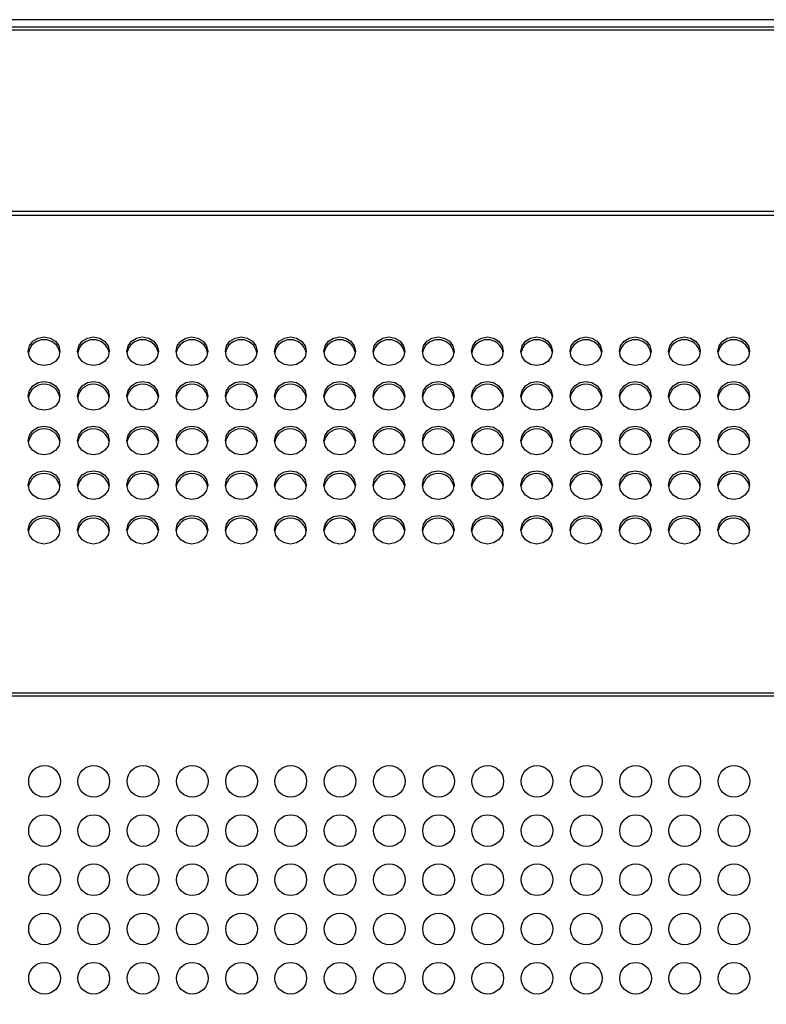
# Model space of a CAD drawing. Header units: millimetres. Extents: x 19 to 844, y 7 to 552.
# Tile 46 of 81: x 340 to 361, y 256 to 284. Entities that reach past the tile are written whole.
import ezdxf

# ---------------------------------------------------------------- set-up
doc = ezdxf.new("R2010")
doc.units = ezdxf.units.MM
doc.styles.add('SLDTEXTSTYLE2', font='GOTHIC.TTF', dxfattribs={"width": 0.913})
doc.dimstyles.new('SLDDIMSTYLE0', dxfattribs={"dimtxt": 3.175, "dimasz": 3.175, "dimexe": 0, "dimexo": 0.0625, "dimgap": 0.79375, "dimtad": 0, "dimtih": 1, "dimtoh": 1, "dimdec": 1, "dimlfac": 5, "dimrnd": 1e-09, "dimzin": 12, "dimdsep": 46, "dimtxsty": 'SLDTEXTSTYLE2', "dimsah": 1, "dimcen": 0.09, "dimadec": 0, "dimazin": 3, "dimtfac": 1, "dimtdec": 1, "dimtofl": 0, "dimtmove": 0, "dimatfit": 3, "dimfxl": 1, "dimfrac": 2, "dimtolj": 1, "dimtzin": 12, "dimarcsym": 0})

# ---------------------------------------------------------------- blocks, each defined once
blk = doc.blocks.new('_D_17')
at = {"color": 7, "linetype": 'Continuous', "lineweight": 18}
for p, q in [((387.684, 283.769), (417.989, 283.769)), ((414.814, 283.769), (414.814, 265.196)), ((410.709, 264.551), (409.741, 264.551)), ((409.741, 264.551), (409.741, 259.51)), ((418.92, 264.551), (419.887, 264.551)), ((419.887, 264.551), (419.887, 259.51)), ((409.741, 259.51), (410.709, 259.51)), ((419.887, 259.51), (418.92, 259.51)), ((414.814, 237.906), (414.814, 254.76)), ((294.064, 237.906), (417.989, 237.906))]:
    blk.add_line(p, q, dxfattribs=at)
for points in [[(414.814, 283.769), (414.306, 280.594), (415.322, 280.594)], [(414.814, 237.906), (415.322, 241.081), (414.306, 241.081)]]:
    blk.add_solid(points, dxfattribs=at)
at = {"color": 7, "linetype": 'Continuous', "lineweight": 18, "char_height": 3.175, "attachment_point": 1, "style": 'SLDTEXTSTYLE2'}
for s, insert in [('9.03', (410.709, 263.566)), ('229.3', (409.536, 258.816))]:
    blk.add_mtext(s, dxfattribs=dict(at, insert=insert))

msp = doc.modelspace()

# ---------------------------------------------------------------- linework, layer by layer
at = {"color": 7, "linetype": 'Continuous', "lineweight": 25}
for p, q in [((386.414, 283.769), (159.174, 283.769)), ((159.174, 283.569), (386.414, 283.569)), ((373.174, 283.47), (176.414, 283.469)), ((374.027, 278.314), (175.561, 278.313)), ((374.027, 278.198), (175.561, 278.198)), ((374.027, 264.611), (175.561, 264.611)), ((374.027, 264.526), (175.561, 264.526))]:
    msp.add_line(p, q, dxfattribs=at)
at = {"color": 7, "linetype": 'Continuous', "lineweight": 25, "flags": 128}
for points in [[(340.674, 273.929), (340.502, 273.96), (340.356, 274.049), (340.258, 274.181), (340.224, 274.337), (340.258, 274.493), (340.356, 274.626), (340.502, 274.714), (340.674, 274.745), (340.846, 274.714), (340.992, 274.626), (341.09, 274.493), (341.124, 274.337), (341.09, 274.181), (340.992, 274.049), (340.846, 273.96), (340.674, 273.929)], [(342.074, 273.929), (341.902, 273.96), (341.756, 274.049), (341.658, 274.181), (341.624, 274.337), (341.658, 274.493), (341.756, 274.626), (341.902, 274.714), (342.074, 274.745), (342.246, 274.714), (342.392, 274.626), (342.49, 274.493), (342.524, 274.337), (342.49, 274.181), (342.392, 274.049), (342.246, 273.96), (342.074, 273.929)], [(343.474, 273.929), (343.302, 273.96), (343.156, 274.049), (343.058, 274.181), (343.024, 274.337), (343.058, 274.493), (343.156, 274.626), (343.302, 274.714), (343.474, 274.745), (343.646, 274.714), (343.792, 274.626), (343.89, 274.493), (343.924, 274.337), (343.89, 274.181), (343.792, 274.049), (343.646, 273.96), (343.474, 273.929)], [(344.874, 273.929), (344.702, 273.96), (344.556, 274.049), (344.458, 274.181), (344.424, 274.337), (344.458, 274.493), (344.556, 274.626), (344.702, 274.714), (344.874, 274.745), (345.046, 274.714), (345.192, 274.626), (345.29, 274.493), (345.324, 274.337), (345.29, 274.181), (345.192, 274.049), (345.046, 273.96), (344.874, 273.929)], [(346.274, 273.929), (346.102, 273.96), (345.956, 274.049), (345.858, 274.181), (345.824, 274.337), (345.858, 274.493), (345.956, 274.626), (346.102, 274.714), (346.274, 274.745), (346.446, 274.714), (346.592, 274.626), (346.69, 274.493), (346.724, 274.337), (346.69, 274.181), (346.592, 274.049), (346.446, 273.96), (346.274, 273.929)], [(347.674, 273.929), (347.502, 273.96), (347.356, 274.049), (347.258, 274.181), (347.224, 274.337), (347.258, 274.493), (347.356, 274.626), (347.502, 274.714), (347.674, 274.745), (347.846, 274.714), (347.992, 274.626), (348.09, 274.493), (348.124, 274.337), (348.09, 274.181), (347.992, 274.049), (347.846, 273.96), (347.674, 273.929)], [(349.074, 273.929), (348.902, 273.96), (348.756, 274.049), (348.658, 274.181), (348.624, 274.337), (348.658, 274.493), (348.756, 274.626), (348.902, 274.714), (349.074, 274.745), (349.246, 274.714), (349.392, 274.626), (349.49, 274.493), (349.524, 274.337), (349.49, 274.181), (349.392, 274.049), (349.246, 273.96), (349.074, 273.929)], [(350.474, 273.929), (350.302, 273.96), (350.156, 274.049), (350.058, 274.181), (350.024, 274.337), (350.058, 274.493), (350.156, 274.626), (350.302, 274.714), (350.474, 274.745), (350.646, 274.714), (350.792, 274.626), (350.89, 274.493), (350.924, 274.337), (350.89, 274.181), (350.792, 274.049), (350.646, 273.96), (350.474, 273.929)], [(351.874, 273.929), (351.702, 273.96), (351.556, 274.049), (351.458, 274.181), (351.424, 274.337), (351.458, 274.493), (351.556, 274.626), (351.702, 274.714), (351.874, 274.745), (352.046, 274.714), (352.192, 274.626), (352.29, 274.493), (352.324, 274.337), (352.29, 274.181), (352.192, 274.049), (352.046, 273.96), (351.874, 273.929)], [(353.274, 273.929), (353.102, 273.96), (352.956, 274.049), (352.858, 274.181), (352.824, 274.337), (352.858, 274.493), (352.956, 274.626), (353.102, 274.714), (353.274, 274.745), (353.446, 274.714), (353.592, 274.626), (353.69, 274.493), (353.724, 274.337), (353.69, 274.181), (353.592, 274.049), (353.446, 273.96), (353.274, 273.929)], [(354.674, 273.929), (354.502, 273.96), (354.356, 274.049), (354.258, 274.181), (354.224, 274.337), (354.258, 274.493), (354.356, 274.626), (354.502, 274.714), (354.674, 274.745), (354.846, 274.714), (354.992, 274.626), (355.09, 274.493), (355.124, 274.337), (355.09, 274.181), (354.992, 274.049), (354.846, 273.96), (354.674, 273.929)], [(356.074, 273.929), (355.902, 273.96), (355.756, 274.049), (355.658, 274.181), (355.624, 274.337), (355.658, 274.493), (355.756, 274.626), (355.902, 274.714), (356.074, 274.745), (356.246, 274.714), (356.392, 274.626), (356.49, 274.493), (356.524, 274.337), (356.49, 274.181), (356.392, 274.049), (356.246, 273.96), (356.074, 273.929)], [(357.474, 273.929), (357.302, 273.96), (357.156, 274.049), (357.058, 274.181), (357.024, 274.337), (357.058, 274.493), (357.156, 274.626), (357.302, 274.714), (357.474, 274.745), (357.646, 274.714), (357.792, 274.626), (357.89, 274.493), (357.924, 274.337), (357.89, 274.181), (357.792, 274.049), (357.646, 273.96), (357.474, 273.929)], [(358.874, 273.929), (358.702, 273.96), (358.556, 274.049), (358.458, 274.181), (358.424, 274.337), (358.458, 274.493), (358.556, 274.626), (358.702, 274.714), (358.874, 274.745), (359.046, 274.714), (359.192, 274.626), (359.29, 274.493), (359.324, 274.337), (359.29, 274.181), (359.192, 274.049), (359.046, 273.96), (358.874, 273.929)], [(360.274, 273.929), (360.102, 273.96), (359.956, 274.049), (359.858, 274.181), (359.824, 274.337), (359.858, 274.493), (359.956, 274.626), (360.102, 274.714), (360.274, 274.745), (360.446, 274.714), (360.592, 274.626), (360.69, 274.493), (360.724, 274.337), (360.69, 274.181), (360.592, 274.049), (360.446, 273.96), (360.274, 273.929)], [(340.674, 272.66), (340.502, 272.692), (340.356, 272.78), (340.258, 272.912), (340.224, 273.068), (340.258, 273.224), (340.356, 273.357), (340.502, 273.445), (340.674, 273.476), (340.846, 273.445), (340.992, 273.357), (341.09, 273.224), (341.124, 273.068), (341.09, 272.912), (340.992, 272.78), (340.846, 272.692), (340.674, 272.66)], [(342.074, 272.66), (341.902, 272.692), (341.756, 272.78), (341.658, 272.912), (341.624, 273.068), (341.658, 273.224), (341.756, 273.357), (341.902, 273.445), (342.074, 273.476), (342.246, 273.445), (342.392, 273.357), (342.49, 273.224), (342.524, 273.068), (342.49, 272.912), (342.392, 272.78), (342.246, 272.692), (342.074, 272.66)], [(343.474, 272.66), (343.302, 272.692), (343.156, 272.78), (343.058, 272.912), (343.024, 273.068), (343.058, 273.224), (343.156, 273.357), (343.302, 273.445), (343.474, 273.476), (343.646, 273.445), (343.792, 273.357), (343.89, 273.224), (343.924, 273.068), (343.89, 272.912), (343.792, 272.78), (343.646, 272.692), (343.474, 272.66)], [(344.874, 272.66), (344.702, 272.692), (344.556, 272.78), (344.458, 272.912), (344.424, 273.068), (344.458, 273.224), (344.556, 273.357), (344.702, 273.445), (344.874, 273.476), (345.046, 273.445), (345.192, 273.357), (345.29, 273.224), (345.324, 273.068), (345.29, 272.912), (345.192, 272.78), (345.046, 272.692), (344.874, 272.66)], [(346.274, 272.66), (346.102, 272.692), (345.956, 272.78), (345.858, 272.912), (345.824, 273.068), (345.858, 273.224), (345.956, 273.357), (346.102, 273.445), (346.274, 273.476), (346.446, 273.445), (346.592, 273.357), (346.69, 273.224), (346.724, 273.068), (346.69, 272.912), (346.592, 272.78), (346.446, 272.692), (346.274, 272.66)], [(347.674, 272.66), (347.502, 272.692), (347.356, 272.78), (347.258, 272.912), (347.224, 273.068), (347.258, 273.224), (347.356, 273.357), (347.502, 273.445), (347.674, 273.476), (347.846, 273.445), (347.992, 273.357), (348.09, 273.224), (348.124, 273.068), (348.09, 272.912), (347.992, 272.78), (347.846, 272.692), (347.674, 272.66)], [(349.074, 272.66), (348.902, 272.692), (348.756, 272.78), (348.658, 272.912), (348.624, 273.068), (348.658, 273.224), (348.756, 273.357), (348.902, 273.445), (349.074, 273.476), (349.246, 273.445), (349.392, 273.357), (349.49, 273.224), (349.524, 273.068), (349.49, 272.912), (349.392, 272.78), (349.246, 272.692), (349.074, 272.66)], [(350.474, 272.66), (350.302, 272.692), (350.156, 272.78), (350.058, 272.912), (350.024, 273.068), (350.058, 273.224), (350.156, 273.357), (350.302, 273.445), (350.474, 273.476), (350.646, 273.445), (350.792, 273.357), (350.89, 273.224), (350.924, 273.068), (350.89, 272.912), (350.792, 272.78), (350.646, 272.692), (350.474, 272.66)], [(351.874, 272.66), (351.702, 272.692), (351.556, 272.78), (351.458, 272.912), (351.424, 273.068), (351.458, 273.224), (351.556, 273.357), (351.702, 273.445), (351.874, 273.476), (352.046, 273.445), (352.192, 273.357), (352.29, 273.224), (352.324, 273.068), (352.29, 272.912), (352.192, 272.78), (352.046, 272.692), (351.874, 272.66)], [(353.274, 272.66), (353.102, 272.692), (352.956, 272.78), (352.858, 272.912), (352.824, 273.068), (352.858, 273.224), (352.956, 273.357), (353.102, 273.445), (353.274, 273.476), (353.446, 273.445), (353.592, 273.357), (353.69, 273.224), (353.724, 273.068), (353.69, 272.912), (353.592, 272.78), (353.446, 272.692), (353.274, 272.66)], [(354.674, 272.66), (354.502, 272.692), (354.356, 272.78), (354.258, 272.912), (354.224, 273.068), (354.258, 273.224), (354.356, 273.357), (354.502, 273.445), (354.674, 273.476), (354.846, 273.445), (354.992, 273.357), (355.09, 273.224), (355.124, 273.068), (355.09, 272.912), (354.992, 272.78), (354.846, 272.692), (354.674, 272.66)], [(356.074, 272.66), (355.902, 272.692), (355.756, 272.78), (355.658, 272.912), (355.624, 273.068), (355.658, 273.224), (355.756, 273.357), (355.902, 273.445), (356.074, 273.476), (356.246, 273.445), (356.392, 273.357), (356.49, 273.224), (356.524, 273.068), (356.49, 272.912), (356.392, 272.78), (356.246, 272.692), (356.074, 272.66)], [(357.474, 272.66), (357.302, 272.692), (357.156, 272.78), (357.058, 272.912), (357.024, 273.068), (357.058, 273.224), (357.156, 273.357), (357.302, 273.445), (357.474, 273.476), (357.646, 273.445), (357.792, 273.357), (357.89, 273.224), (357.924, 273.068), (357.89, 272.912), (357.792, 272.78), (357.646, 272.692), (357.474, 272.66)], [(358.874, 272.66), (358.702, 272.692), (358.556, 272.78), (358.458, 272.912), (358.424, 273.068), (358.458, 273.224), (358.556, 273.357), (358.702, 273.445), (358.874, 273.476), (359.046, 273.445), (359.192, 273.357), (359.29, 273.224), (359.324, 273.068), (359.29, 272.912), (359.192, 272.78), (359.046, 272.692), (358.874, 272.66)], [(360.274, 272.66), (360.102, 272.692), (359.956, 272.78), (359.858, 272.912), (359.824, 273.068), (359.858, 273.224), (359.956, 273.357), (360.102, 273.445), (360.274, 273.476), (360.446, 273.445), (360.592, 273.357), (360.69, 273.224), (360.724, 273.068), (360.69, 272.912), (360.592, 272.78), (360.446, 272.692), (360.274, 272.66)], [(340.674, 271.392), (340.502, 271.423), (340.356, 271.511), (340.258, 271.643), (340.224, 271.8), (340.258, 271.956), (340.356, 272.088), (340.502, 272.176), (340.674, 272.207), (340.846, 272.176), (340.992, 272.088), (341.09, 271.956), (341.124, 271.8), (341.09, 271.643), (340.992, 271.511), (340.846, 271.423), (340.674, 271.392)], [(342.074, 271.392), (341.902, 271.423), (341.756, 271.511), (341.658, 271.643), (341.624, 271.8), (341.658, 271.956), (341.756, 272.088), (341.902, 272.176), (342.074, 272.207), (342.246, 272.176), (342.392, 272.088), (342.49, 271.956), (342.524, 271.8), (342.49, 271.643), (342.392, 271.511), (342.246, 271.423), (342.074, 271.392)], [(343.474, 271.392), (343.302, 271.423), (343.156, 271.511), (343.058, 271.643), (343.024, 271.8), (343.058, 271.956), (343.156, 272.088), (343.302, 272.176), (343.474, 272.207), (343.646, 272.176), (343.792, 272.088), (343.89, 271.956), (343.924, 271.8), (343.89, 271.643), (343.792, 271.511), (343.646, 271.423), (343.474, 271.392)], [(344.874, 271.392), (344.702, 271.423), (344.556, 271.511), (344.458, 271.643), (344.424, 271.8), (344.458, 271.956), (344.556, 272.088), (344.702, 272.176), (344.874, 272.207), (345.046, 272.176), (345.192, 272.088), (345.29, 271.956), (345.324, 271.8), (345.29, 271.643), (345.192, 271.511), (345.046, 271.423), (344.874, 271.392)], [(346.274, 271.392), (346.102, 271.423), (345.956, 271.511), (345.858, 271.643), (345.824, 271.8), (345.858, 271.956), (345.956, 272.088), (346.102, 272.176), (346.274, 272.207), (346.446, 272.176), (346.592, 272.088), (346.69, 271.956), (346.724, 271.8), (346.69, 271.643), (346.592, 271.511), (346.446, 271.423), (346.274, 271.392)], [(347.674, 271.392), (347.502, 271.423), (347.356, 271.511), (347.258, 271.643), (347.224, 271.8), (347.258, 271.956), (347.356, 272.088), (347.502, 272.176), (347.674, 272.207), (347.846, 272.176), (347.992, 272.088), (348.09, 271.956), (348.124, 271.8), (348.09, 271.643), (347.992, 271.511), (347.846, 271.423), (347.674, 271.392)], [(349.074, 271.392), (348.902, 271.423), (348.756, 271.511), (348.658, 271.643), (348.624, 271.8), (348.658, 271.956), (348.756, 272.088), (348.902, 272.176), (349.074, 272.207), (349.246, 272.176), (349.392, 272.088), (349.49, 271.956), (349.524, 271.8), (349.49, 271.643), (349.392, 271.511), (349.246, 271.423), (349.074, 271.392)], [(350.474, 271.392), (350.302, 271.423), (350.156, 271.511), (350.058, 271.643), (350.024, 271.8), (350.058, 271.956), (350.156, 272.088), (350.302, 272.176), (350.474, 272.207), (350.646, 272.176), (350.792, 272.088), (350.89, 271.956), (350.924, 271.8), (350.89, 271.643), (350.792, 271.511), (350.646, 271.423), (350.474, 271.392)], [(351.874, 271.392), (351.702, 271.423), (351.556, 271.511), (351.458, 271.643), (351.424, 271.8), (351.458, 271.956), (351.556, 272.088), (351.702, 272.176), (351.874, 272.207), (352.046, 272.176), (352.192, 272.088), (352.29, 271.956), (352.324, 271.8), (352.29, 271.643), (352.192, 271.511), (352.046, 271.423), (351.874, 271.392)], [(353.274, 271.392), (353.102, 271.423), (352.956, 271.511), (352.858, 271.643), (352.824, 271.8), (352.858, 271.956), (352.956, 272.088), (353.102, 272.176), (353.274, 272.207), (353.446, 272.176), (353.592, 272.088), (353.69, 271.956), (353.724, 271.8), (353.69, 271.643), (353.592, 271.511), (353.446, 271.423), (353.274, 271.392)], [(354.674, 271.392), (354.502, 271.423), (354.356, 271.511), (354.258, 271.643), (354.224, 271.8), (354.258, 271.956), (354.356, 272.088), (354.502, 272.176), (354.674, 272.207), (354.846, 272.176), (354.992, 272.088), (355.09, 271.956), (355.124, 271.8), (355.09, 271.643), (354.992, 271.511), (354.846, 271.423), (354.674, 271.392)], [(356.074, 271.392), (355.902, 271.423), (355.756, 271.511), (355.658, 271.643), (355.624, 271.8), (355.658, 271.956), (355.756, 272.088), (355.902, 272.176), (356.074, 272.207), (356.246, 272.176), (356.392, 272.088), (356.49, 271.956), (356.524, 271.8), (356.49, 271.643), (356.392, 271.511), (356.246, 271.423), (356.074, 271.392)], [(357.474, 271.392), (357.302, 271.423), (357.156, 271.511), (357.058, 271.643), (357.024, 271.8), (357.058, 271.956), (357.156, 272.088), (357.302, 272.176), (357.474, 272.207), (357.646, 272.176), (357.792, 272.088), (357.89, 271.956), (357.924, 271.8), (357.89, 271.643), (357.792, 271.511), (357.646, 271.423), (357.474, 271.392)], [(358.874, 271.392), (358.702, 271.423), (358.556, 271.511), (358.458, 271.643), (358.424, 271.8), (358.458, 271.956), (358.556, 272.088), (358.702, 272.176), (358.874, 272.207), (359.046, 272.176), (359.192, 272.088), (359.29, 271.956), (359.324, 271.8), (359.29, 271.643), (359.192, 271.511), (359.046, 271.423), (358.874, 271.392)], [(360.274, 271.392), (360.102, 271.423), (359.956, 271.511), (359.858, 271.643), (359.824, 271.8), (359.858, 271.956), (359.956, 272.088), (360.102, 272.176), (360.274, 272.207), (360.446, 272.176), (360.592, 272.088), (360.69, 271.956), (360.724, 271.8), (360.69, 271.643), (360.592, 271.511), (360.446, 271.423), (360.274, 271.392)], [(340.674, 270.123), (340.502, 270.154), (340.356, 270.242), (340.258, 270.375), (340.224, 270.531), (340.258, 270.687), (340.356, 270.819), (340.502, 270.907), (340.674, 270.939), (340.846, 270.907), (340.992, 270.819), (341.09, 270.687), (341.124, 270.531), (341.09, 270.375), (340.992, 270.242), (340.846, 270.154), (340.674, 270.123)], [(342.074, 270.123), (341.902, 270.154), (341.756, 270.242), (341.658, 270.375), (341.624, 270.531), (341.658, 270.687), (341.756, 270.819), (341.902, 270.907), (342.074, 270.939), (342.246, 270.907), (342.392, 270.819), (342.49, 270.687), (342.524, 270.531), (342.49, 270.375), (342.392, 270.242), (342.246, 270.154), (342.074, 270.123)], [(343.474, 270.123), (343.302, 270.154), (343.156, 270.242), (343.058, 270.375), (343.024, 270.531), (343.058, 270.687), (343.156, 270.819), (343.302, 270.907), (343.474, 270.939), (343.646, 270.907), (343.792, 270.819), (343.89, 270.687), (343.924, 270.531), (343.89, 270.375), (343.792, 270.242), (343.646, 270.154), (343.474, 270.123)], [(344.874, 270.123), (344.702, 270.154), (344.556, 270.242), (344.458, 270.375), (344.424, 270.531), (344.458, 270.687), (344.556, 270.819), (344.702, 270.907), (344.874, 270.939), (345.046, 270.907), (345.192, 270.819), (345.29, 270.687), (345.324, 270.531), (345.29, 270.375), (345.192, 270.242), (345.046, 270.154), (344.874, 270.123)], [(346.274, 270.123), (346.102, 270.154), (345.956, 270.242), (345.858, 270.375), (345.824, 270.531), (345.858, 270.687), (345.956, 270.819), (346.102, 270.907), (346.274, 270.939), (346.446, 270.907), (346.592, 270.819), (346.69, 270.687), (346.724, 270.531), (346.69, 270.375), (346.592, 270.242), (346.446, 270.154), (346.274, 270.123)], [(347.674, 270.123), (347.502, 270.154), (347.356, 270.242), (347.258, 270.375), (347.224, 270.531), (347.258, 270.687), (347.356, 270.819), (347.502, 270.907), (347.674, 270.939), (347.846, 270.907), (347.992, 270.819), (348.09, 270.687), (348.124, 270.531), (348.09, 270.375), (347.992, 270.242), (347.846, 270.154), (347.674, 270.123)], [(349.074, 270.123), (348.902, 270.154), (348.756, 270.242), (348.658, 270.375), (348.624, 270.531), (348.658, 270.687), (348.756, 270.819), (348.902, 270.907), (349.074, 270.939), (349.246, 270.907), (349.392, 270.819), (349.49, 270.687), (349.524, 270.531), (349.49, 270.375), (349.392, 270.242), (349.246, 270.154), (349.074, 270.123)], [(350.474, 270.123), (350.302, 270.154), (350.156, 270.242), (350.058, 270.375), (350.024, 270.531), (350.058, 270.687), (350.156, 270.819), (350.302, 270.907), (350.474, 270.939), (350.646, 270.907), (350.792, 270.819), (350.89, 270.687), (350.924, 270.531), (350.89, 270.375), (350.792, 270.242), (350.646, 270.154), (350.474, 270.123)], [(351.874, 270.123), (351.702, 270.154), (351.556, 270.242), (351.458, 270.375), (351.424, 270.531), (351.458, 270.687), (351.556, 270.819), (351.702, 270.907), (351.874, 270.939), (352.046, 270.907), (352.192, 270.819), (352.29, 270.687), (352.324, 270.531), (352.29, 270.375), (352.192, 270.242), (352.046, 270.154), (351.874, 270.123)], [(353.274, 270.123), (353.102, 270.154), (352.956, 270.242), (352.858, 270.375), (352.824, 270.531), (352.858, 270.687), (352.956, 270.819), (353.102, 270.907), (353.274, 270.939), (353.446, 270.907), (353.592, 270.819), (353.69, 270.687), (353.724, 270.531), (353.69, 270.375), (353.592, 270.242), (353.446, 270.154), (353.274, 270.123)], [(354.674, 270.123), (354.502, 270.154), (354.356, 270.242), (354.258, 270.375), (354.224, 270.531), (354.258, 270.687), (354.356, 270.819), (354.502, 270.907), (354.674, 270.939), (354.846, 270.907), (354.992, 270.819), (355.09, 270.687), (355.124, 270.531), (355.09, 270.375), (354.992, 270.242), (354.846, 270.154), (354.674, 270.123)], [(356.074, 270.123), (355.902, 270.154), (355.756, 270.242), (355.658, 270.375), (355.624, 270.531), (355.658, 270.687), (355.756, 270.819), (355.902, 270.907), (356.074, 270.939), (356.246, 270.907), (356.392, 270.819), (356.49, 270.687), (356.524, 270.531), (356.49, 270.375), (356.392, 270.242), (356.246, 270.154), (356.074, 270.123)], [(357.474, 270.123), (357.302, 270.154), (357.156, 270.242), (357.058, 270.375), (357.024, 270.531), (357.058, 270.687), (357.156, 270.819), (357.302, 270.907), (357.474, 270.939), (357.646, 270.907), (357.792, 270.819), (357.89, 270.687), (357.924, 270.531), (357.89, 270.375), (357.792, 270.242), (357.646, 270.154), (357.474, 270.123)], [(358.874, 270.123), (358.702, 270.154), (358.556, 270.242), (358.458, 270.375), (358.424, 270.531), (358.458, 270.687), (358.556, 270.819), (358.702, 270.907), (358.874, 270.939), (359.046, 270.907), (359.192, 270.819), (359.29, 270.687), (359.324, 270.531), (359.29, 270.375), (359.192, 270.242), (359.046, 270.154), (358.874, 270.123)], [(360.274, 270.123), (360.102, 270.154), (359.956, 270.242), (359.858, 270.375), (359.824, 270.531), (359.858, 270.687), (359.956, 270.819), (360.102, 270.907), (360.274, 270.939), (360.446, 270.907), (360.592, 270.819), (360.69, 270.687), (360.724, 270.531), (360.69, 270.375), (360.592, 270.242), (360.446, 270.154), (360.274, 270.123)], [(340.674, 268.854), (340.502, 268.885), (340.356, 268.973), (340.258, 269.106), (340.224, 269.262), (340.258, 269.418), (340.356, 269.55), (340.502, 269.639), (340.674, 269.67), (340.846, 269.639), (340.992, 269.55), (341.09, 269.418), (341.124, 269.262), (341.09, 269.106), (340.992, 268.973), (340.846, 268.885), (340.674, 268.854)], [(342.074, 268.854), (341.902, 268.885), (341.756, 268.973), (341.658, 269.106), (341.624, 269.262), (341.658, 269.418), (341.756, 269.55), (341.902, 269.639), (342.074, 269.67), (342.246, 269.639), (342.392, 269.55), (342.49, 269.418), (342.524, 269.262), (342.49, 269.106), (342.392, 268.973), (342.246, 268.885), (342.074, 268.854)], [(343.474, 268.854), (343.302, 268.885), (343.156, 268.973), (343.058, 269.106), (343.024, 269.262), (343.058, 269.418), (343.156, 269.55), (343.302, 269.639), (343.474, 269.67), (343.646, 269.639), (343.792, 269.55), (343.89, 269.418), (343.924, 269.262), (343.89, 269.106), (343.792, 268.973), (343.646, 268.885), (343.474, 268.854)], [(344.874, 268.854), (344.702, 268.885), (344.556, 268.973), (344.458, 269.106), (344.424, 269.262), (344.458, 269.418), (344.556, 269.55), (344.702, 269.639), (344.874, 269.67), (345.046, 269.639), (345.192, 269.55), (345.29, 269.418), (345.324, 269.262), (345.29, 269.106), (345.192, 268.973), (345.046, 268.885), (344.874, 268.854)], [(346.274, 268.854), (346.102, 268.885), (345.956, 268.973), (345.858, 269.106), (345.824, 269.262), (345.858, 269.418), (345.956, 269.55), (346.102, 269.639), (346.274, 269.67), (346.446, 269.639), (346.592, 269.55), (346.69, 269.418), (346.724, 269.262), (346.69, 269.106), (346.592, 268.973), (346.446, 268.885), (346.274, 268.854)], [(347.674, 268.854), (347.502, 268.885), (347.356, 268.973), (347.258, 269.106), (347.224, 269.262), (347.258, 269.418), (347.356, 269.55), (347.502, 269.639), (347.674, 269.67), (347.846, 269.639), (347.992, 269.55), (348.09, 269.418), (348.124, 269.262), (348.09, 269.106), (347.992, 268.973), (347.846, 268.885), (347.674, 268.854)], [(349.074, 268.854), (348.902, 268.885), (348.756, 268.973), (348.658, 269.106), (348.624, 269.262), (348.658, 269.418), (348.756, 269.55), (348.902, 269.639), (349.074, 269.67), (349.246, 269.639), (349.392, 269.55), (349.49, 269.418), (349.524, 269.262), (349.49, 269.106), (349.392, 268.973), (349.246, 268.885), (349.074, 268.854)], [(350.474, 268.854), (350.302, 268.885), (350.156, 268.973), (350.058, 269.106), (350.024, 269.262), (350.058, 269.418), (350.156, 269.55), (350.302, 269.639), (350.474, 269.67), (350.646, 269.639), (350.792, 269.55), (350.89, 269.418), (350.924, 269.262), (350.89, 269.106), (350.792, 268.973), (350.646, 268.885), (350.474, 268.854)], [(351.874, 268.854), (351.702, 268.885), (351.556, 268.973), (351.458, 269.106), (351.424, 269.262), (351.458, 269.418), (351.556, 269.55), (351.702, 269.639), (351.874, 269.67), (352.046, 269.639), (352.192, 269.55), (352.29, 269.418), (352.324, 269.262), (352.29, 269.106), (352.192, 268.973), (352.046, 268.885), (351.874, 268.854)], [(353.274, 268.854), (353.102, 268.885), (352.956, 268.973), (352.858, 269.106), (352.824, 269.262), (352.858, 269.418), (352.956, 269.55), (353.102, 269.639), (353.274, 269.67), (353.446, 269.639), (353.592, 269.55), (353.69, 269.418), (353.724, 269.262), (353.69, 269.106), (353.592, 268.973), (353.446, 268.885), (353.274, 268.854)], [(354.674, 268.854), (354.502, 268.885), (354.356, 268.973), (354.258, 269.106), (354.224, 269.262), (354.258, 269.418), (354.356, 269.55), (354.502, 269.639), (354.674, 269.67), (354.846, 269.639), (354.992, 269.55), (355.09, 269.418), (355.124, 269.262), (355.09, 269.106), (354.992, 268.973), (354.846, 268.885), (354.674, 268.854)], [(356.074, 268.854), (355.902, 268.885), (355.756, 268.973), (355.658, 269.106), (355.624, 269.262), (355.658, 269.418), (355.756, 269.55), (355.902, 269.639), (356.074, 269.67), (356.246, 269.639), (356.392, 269.55), (356.49, 269.418), (356.524, 269.262), (356.49, 269.106), (356.392, 268.973), (356.246, 268.885), (356.074, 268.854)], [(357.474, 268.854), (357.302, 268.885), (357.156, 268.973), (357.058, 269.106), (357.024, 269.262), (357.058, 269.418), (357.156, 269.55), (357.302, 269.639), (357.474, 269.67), (357.646, 269.639), (357.792, 269.55), (357.89, 269.418), (357.924, 269.262), (357.89, 269.106), (357.792, 268.973), (357.646, 268.885), (357.474, 268.854)], [(358.874, 268.854), (358.702, 268.885), (358.556, 268.973), (358.458, 269.106), (358.424, 269.262), (358.458, 269.418), (358.556, 269.55), (358.702, 269.639), (358.874, 269.67), (359.046, 269.639), (359.192, 269.55), (359.29, 269.418), (359.324, 269.262), (359.29, 269.106), (359.192, 268.973), (359.046, 268.885), (358.874, 268.854)], [(360.274, 268.854), (360.102, 268.885), (359.956, 268.973), (359.858, 269.106), (359.824, 269.262), (359.858, 269.418), (359.956, 269.55), (360.102, 269.639), (360.274, 269.67), (360.446, 269.639), (360.592, 269.55), (360.69, 269.418), (360.724, 269.262), (360.69, 269.106), (360.592, 268.973), (360.446, 268.885), (360.274, 268.854)]]:
    msp.add_lwpolyline(points, dxfattribs=at)
at = {"color": 7, "linetype": 'Continuous', "lineweight": 25}
for centre in [(340.684, 262.106), (342.084, 262.106), (343.484, 262.106), (344.884, 262.106), (346.284, 262.106), (347.684, 262.106), (349.084, 262.106), (350.484, 262.106), (351.884, 262.106), (353.284, 262.106), (354.684, 262.106), (356.084, 262.106), (357.484, 262.106), (358.884, 262.106), (360.284, 262.106), (340.684, 260.706), (342.084, 260.706), (343.484, 260.706), (344.884, 260.706), (346.284, 260.706), (347.684, 260.706), (349.084, 260.706), (350.484, 260.706), (351.884, 260.706), (353.284, 260.706), (354.684, 260.706), (356.084, 260.706), (357.484, 260.706), (358.884, 260.706), (360.284, 260.706), (340.684, 259.306), (342.084, 259.306), (343.484, 259.306), (344.884, 259.306), (346.284, 259.306), (347.684, 259.306), (349.084, 259.306), (350.484, 259.306), (351.884, 259.306), (353.284, 259.306), (354.684, 259.306), (356.084, 259.306), (357.484, 259.306), (358.884, 259.306), (360.284, 259.306), (340.684, 257.906), (342.084, 257.906), (343.484, 257.906), (344.884, 257.906), (346.284, 257.906), (347.684, 257.906), (349.084, 257.906), (350.484, 257.906), (351.884, 257.906), (353.284, 257.906), (354.684, 257.906), (356.084, 257.906), (357.484, 257.906), (358.884, 257.906), (360.284, 257.906), (340.684, 256.506), (342.084, 256.506), (343.484, 256.506), (344.884, 256.506), (346.284, 256.506), (347.684, 256.506), (349.084, 256.506), (350.484, 256.506), (351.884, 256.506), (353.284, 256.506), (354.684, 256.506), (356.084, 256.506), (357.484, 256.506), (358.884, 256.506), (360.284, 256.506)]:
    msp.add_circle(centre, 0.45, dxfattribs=at)
for centre, start, end in [((340.674, 274.212), 10.4485, 169.5515), ((342.074, 274.212), 10.4485, 169.5515), ((343.474, 274.212), 10.4485, 169.5515), ((344.874, 274.212), 10.4485, 169.5515), ((346.274, 274.212), 10.4485, 169.5515), ((347.674, 274.212), 10.4485, 169.5515), ((349.074, 274.212), 10.4485, 169.5515), ((350.474, 274.212), 10.4485, 169.5515), ((351.874, 274.212), 10.4494, 169.5514), ((353.274, 274.212), 10.4492, 169.5508), ((354.674, 274.212), 10.4492, 169.5508), ((356.074, 274.212), 10.4492, 169.5508), ((357.474, 274.212), 10.4492, 169.5508), ((358.874, 274.212), 10.4492, 169.5508), ((360.274, 274.212), 10.4492, 169.5508), ((340.674, 272.944), 10.4495, 169.5505), ((342.074, 272.944), 10.4495, 169.5505), ((343.474, 272.944), 10.4495, 169.5505), ((344.874, 272.944), 10.4488, 169.5512), ((346.274, 272.944), 10.4488, 169.5512), ((347.674, 272.944), 10.4488, 169.5512), ((349.074, 272.944), 10.4485, 169.5515), ((350.474, 272.944), 10.4482, 169.5518), ((351.874, 272.944), 10.4482, 169.5518), ((353.274, 272.944), 10.4482, 169.5518), ((354.674, 272.944), 10.4482, 169.5518), ((356.074, 272.944), 10.4482, 169.5518), ((357.474, 272.944), 10.4482, 169.5518), ((358.874, 272.944), 10.4482, 169.5518), ((360.274, 272.944), 10.4482, 169.5518), ((340.674, 271.675), 10.4485, 169.5515), ((342.074, 271.675), 10.4485, 169.5515), ((343.474, 271.675), 10.4485, 169.5515), ((344.874, 271.675), 10.4485, 169.5515), ((346.274, 271.675), 10.4485, 169.5515), ((347.674, 271.675), 10.4485, 169.5515), ((349.074, 271.675), 10.4482, 169.5518), ((350.474, 271.675), 10.4482, 169.5518), ((351.874, 271.675), 10.4491, 169.5517), ((353.274, 271.675), 10.4492, 169.5508), ((354.674, 271.675), 10.4492, 169.5508), ((356.074, 271.675), 10.4492, 169.5508), ((357.474, 271.675), 10.4492, 169.5508), ((358.874, 271.675), 10.4492, 169.5508), ((360.274, 271.675), 10.4492, 169.5508), ((340.674, 270.406), 10.4495, 169.5505), ((342.074, 270.406), 10.4495, 169.5505), ((343.474, 270.406), 10.4495, 169.5505), ((344.874, 270.406), 10.4488, 169.5512), ((346.274, 270.406), 10.4488, 169.5512), ((347.674, 270.406), 10.4485, 169.5515), ((349.074, 270.406), 10.4482, 169.5518), ((350.474, 270.406), 10.4482, 169.5518), ((351.874, 270.406), 10.4482, 169.5518), ((353.274, 270.406), 10.4482, 169.5518), ((354.674, 270.406), 10.4482, 169.5518), ((356.074, 270.406), 10.4482, 169.5518), ((357.474, 270.406), 10.4482, 169.5518), ((358.874, 270.406), 10.4482, 169.5518), ((360.274, 270.406), 10.4482, 169.5518), ((340.674, 269.137), 10.4485, 169.5515), ((342.074, 269.137), 10.4485, 169.5515), ((343.474, 269.137), 10.4485, 169.5515), ((344.874, 269.137), 10.4485, 169.5515), ((346.274, 269.137), 10.4482, 169.5518), ((347.674, 269.137), 10.4482, 169.5518), ((349.074, 269.137), 10.4482, 169.5518), ((350.474, 269.137), 10.4482, 169.5518), ((351.874, 269.137), 10.4491, 169.5517), ((353.274, 269.137), 10.4492, 169.5508), ((354.674, 269.137), 10.4492, 169.5508), ((356.074, 269.137), 10.4492, 169.5508), ((357.474, 269.137), 10.4492, 169.5508), ((358.874, 269.137), 10.4492, 169.5508), ((360.274, 269.137), 10.4492, 169.5508)]:
    msp.add_arc(centre, 0.455, start, end, dxfattribs=at)

# ---------------------------------------------------------------- dimensions: what is measured, and where the dimension line sits
at = {"color": 7, "linetype": 'Continuous', "lineweight": 18}
dim = msp.add_linear_dim(base=(414.814, 237.906), p1=(386.414, 283.769), p2=(292.794, 237.906), angle=90, dimstyle='SLDDIMSTYLE0', dxfattribs=at)
dim.commit()
dim.dimension.update_dxf_attribs({"geometry": '_D_17', "text_midpoint": (414.814, 259.978), "dimtype": 160})

doc.saveas('drawing.dxf')
